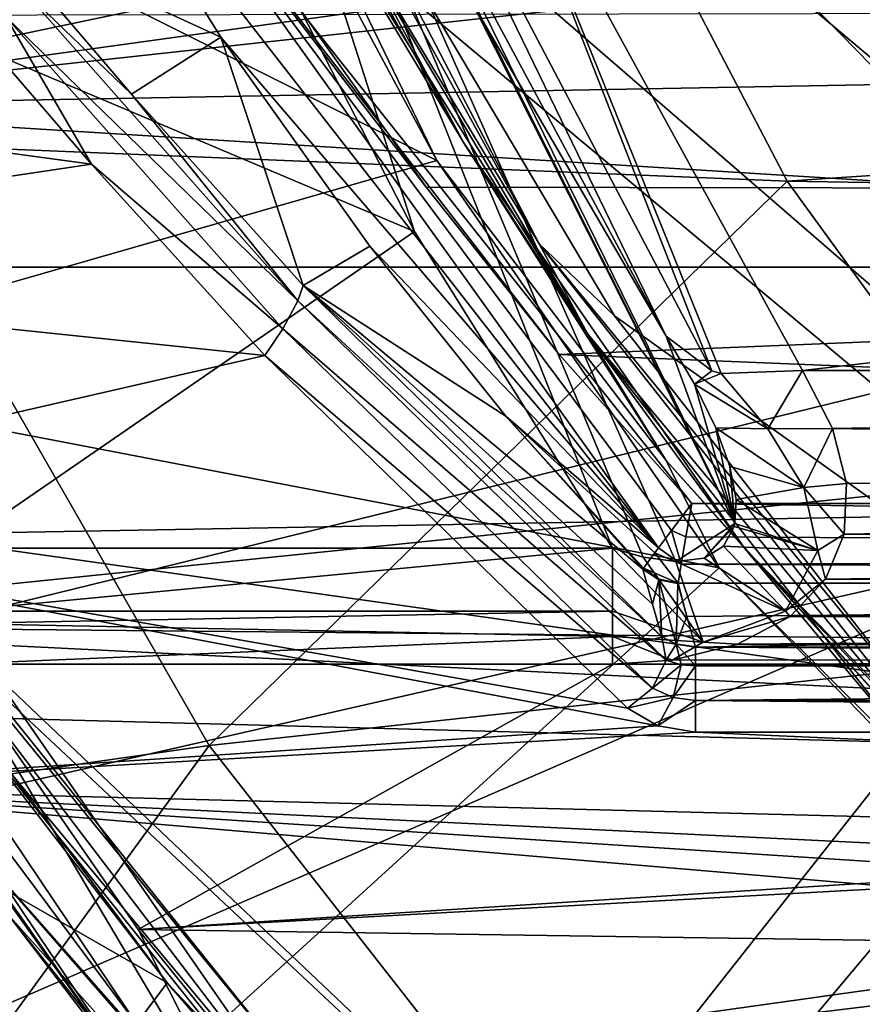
# Model space of a CAD drawing. Extents: x -252 to 252, y -10 to 1339.
# Tile 12 of 256: x -7.54 to -4.94, y 67.68 to 70.73. Entities that reach past the tile are written whole.
import ezdxf

# ---------------------------------------------------------------- set-up
doc = ezdxf.new("R2010")
doc.units = 0
doc.header["$LTSCALE"] = 52.148148
for name, color, linetype in [('109', 7, 'CONTINUOUS'), ('196', 7, 'CONTINUOUS'), ('198', 7, 'CONTINUOUS'), ('199', 7, 'CONTINUOUS'), ('201', 7, 'CONTINUOUS'), ('202', 7, 'CONTINUOUS'), ('217', 7, 'CONTINUOUS'), ('219', 7, 'CONTINUOUS'), ('222', 7, 'CONTINUOUS'), ('2792', 7, 'CONTINUOUS'), ('2810', 7, 'CONTINUOUS'), ('350', 7, 'CONTINUOUS'), ('351', 7, 'CONTINUOUS'), ('353', 7, 'CONTINUOUS'), ('354', 7, 'CONTINUOUS'), ('3671', 7, 'CONTINUOUS'), ('3673', 7, 'CONTINUOUS'), ('3675', 7, 'CONTINUOUS'), ('368', 7, 'CONTINUOUS'), ('370', 7, 'CONTINUOUS'), ('372', 7, 'CONTINUOUS'), ('3768', 7, 'CONTINUOUS'), ('3772', 7, 'CONTINUOUS'), ('3774', 7, 'CONTINUOUS'), ('3775', 7, 'CONTINUOUS'), ('3777', 7, 'CONTINUOUS'), ('3800', 7, 'CONTINUOUS'), ('3816', 7, 'CONTINUOUS'), ('3821', 7, 'CONTINUOUS'), ('3824', 7, 'CONTINUOUS'), ('3825', 7, 'CONTINUOUS'), ('383', 7, 'CONTINUOUS'), ('3841', 7, 'CONTINUOUS'), ('3842', 7, 'CONTINUOUS'), ('3844', 7, 'CONTINUOUS'), ('3845', 7, 'CONTINUOUS'), ('393', 7, 'CONTINUOUS'), ('394', 7, 'CONTINUOUS'), ('395', 7, 'CONTINUOUS'), ('411', 7, 'CONTINUOUS'), ('511', 7, 'CONTINUOUS'), ('548', 7, 'CONTINUOUS'), ('560', 7, 'CONTINUOUS')]:
    doc.layers.add(name, color=color, linetype=linetype)

msp = doc.modelspace()

# ---------------------------------------------------------------- linework, layer by layer
at = {"layer": '109', "color": 7, "linetype": 'CONTINUOUS'}
for points in [[(-60, 69.9616, 3.3992), (90.15, 69.9616, 3.3992), (90.15, 69.9616, -3.3992), (-60, 69.9616, 3.3992)], [(-60, 69.9616, 3.3992), (-60, 65.9656, 8.8992), (90.15, 69.9616, 3.3992), (-60, 69.9616, 3.3992)], [(-60, 69.9616, -3.3992), (90.15, 69.9616, -3.3992), (90.15, 65.9656, -8.8992), (-60, 69.9616, -3.3992)], [(-60, 69.9616, -3.3992), (-60, 69.9616, 3.3992), (90.15, 69.9616, -3.3992), (-60, 69.9616, -3.3992)], [(-60, 65.9656, -8.8992), (-60, 69.9616, -3.3992), (90.15, 65.9656, -8.8992), (-60, 65.9656, -8.8992)], [(-60, 65.9656, 8.8992), (90.15, 65.9656, 8.8992), (90.15, 69.9616, 3.3992), (-60, 65.9656, 8.8992)]]:
    msp.add_3dface(points, dxfattribs=at)
at = {"layer": '196', "color": 7, "linetype": 'CONTINUOUS'}
for points in [[(-8.0637, 69.0588, 13.5), (-7.0855, 67.749, 13.5), (-8.7152, 68.683, 13.5), (-8.0637, 69.0588, 13.5)], [(-8.7152, 68.683, 13.5), (-7.0855, 67.749, 13.5), (-7.5479, 67.1332, 13.5), (-8.7152, 68.683, 13.5)], [(-7.0855, 67.749, 13.5), (-6.0513, 66.6468, 13.5), (-7.5479, 67.1332, 13.5), (-7.0855, 67.749, 13.5)]]:
    msp.add_3dface(points, dxfattribs=at)
at = {"layer": '198', "color": 7, "linetype": 'CONTINUOUS'}
msp.add_3dface([(-8.5873, 68.0566, 13.75), (-7.4447, 66.639, 13.75), (-7.7417, 66.9751, 14.4274), (-8.5873, 68.0566, 13.75)], dxfattribs=at)
at = {"layer": '199', "color": 7, "linetype": 'CONTINUOUS'}
for points in [[(-4.3079, 69.1021, 16.0732), (-4.3079, 74.0124, 17.0653), (-8.4789, 72.5838, 15.7029), (-4.3079, 69.1021, 16.0732)], [(-8.4782, 68.1519, 14.6717), (-4.3079, 69.1021, 16.0732), (-8.4789, 72.5838, 15.7029), (-8.4782, 68.1519, 14.6717)], [(-7.9905, 67.506, 14.6622), (-4.3079, 69.1021, 16.0732), (-8.4782, 68.1519, 14.6717), (-7.9905, 67.506, 14.6622)], [(-6.6927, 66.0813, 14.6369), (-4.3079, 69.1021, 16.0732), (-7.9905, 67.506, 14.6622), (-6.6927, 66.0813, 14.6369)], [(-5.4958, 65.0733, 14.6149), (-4.3079, 69.1021, 16.0732), (-6.6927, 66.0813, 14.6369), (-5.4958, 65.0733, 14.6149)], [(-4.3083, 64.311, 14.5958), (-4.3079, 69.1021, 16.0732), (-5.4958, 65.0733, 14.6149), (-4.3083, 64.311, 14.5958)]]:
    msp.add_3dface(points, dxfattribs=at)
at = {"layer": '201', "color": 7, "linetype": 'CONTINUOUS'}
for points in [[(-7.0855, 67.749, 13.5), (-8.0637, 69.0588, 13.5), (-7.7907, 68.662, 13.8349), (-7.0855, 67.749, 13.5)], [(-6.7651, 67.3789, 13.8014), (-7.0855, 67.749, 13.5), (-7.7907, 68.662, 13.8349), (-6.7651, 67.3789, 13.8014)], [(-6.0513, 66.6468, 13.5), (-7.0855, 67.749, 13.5), (-6.7651, 67.3789, 13.8014), (-6.0513, 66.6468, 13.5)]]:
    msp.add_3dface(points, dxfattribs=at)
at = {"layer": '202', "color": 7, "linetype": 'CONTINUOUS'}
for points in [[(-3.9518, 74.4451, 16.1652), (-3.9518, 69.8058, 15.2658), (-7.7886, 73.0284, 14.953), (-3.9518, 74.4451, 16.1652)], [(-7.7886, 73.0284, 14.953), (-3.9518, 69.8058, 15.2658), (-7.7898, 68.8656, 14.0205), (-7.7886, 73.0284, 14.953)], [(-3.9518, 69.8058, 15.2658), (-3.9486, 65.223, 13.9093), (-7.7898, 68.8656, 14.0205), (-3.9518, 69.8058, 15.2658)], [(-7.7898, 68.8656, 14.0205), (-3.9486, 65.223, 13.9093), (-7.6926, 68.7284, 14.0175), (-7.7898, 68.8656, 14.0205)], [(-7.6926, 68.7284, 14.0175), (-3.9486, 65.223, 13.9093), (-6.6727, 67.4568, 13.9849), (-7.6926, 68.7284, 14.0175)]]:
    msp.add_3dface(points, dxfattribs=at)
at = {"layer": '217', "color": 7, "linetype": 'CONTINUOUS'}
for points in [[(-8.8741, 68.603, 13.5732), (-7.5479, 67.1332, 13.5), (-7.1909, 66.4737, 13.5732), (-8.8741, 68.603, 13.5732)], [(-8.5873, 68.0566, 13.75), (-8.8741, 68.603, 13.5732), (-7.1909, 66.4737, 13.5732), (-8.5873, 68.0566, 13.75)], [(-7.4447, 66.639, 13.75), (-8.5873, 68.0566, 13.75), (-7.1909, 66.4737, 13.5732), (-7.4447, 66.639, 13.75)]]:
    msp.add_3dface(points, dxfattribs=at)
at = {"layer": '219', "color": 7, "linetype": 'CONTINUOUS'}
for points in [[(-7.9905, 67.506, 14.6622), (-8.5771, 68.1018, 14.5723), (-6.909, 66.1356, 14.5428), (-7.9905, 67.506, 14.6622)], [(-8.5771, 68.1018, 14.5723), (-7.7417, 66.9751, 14.4274), (-6.909, 66.1356, 14.5428), (-8.5771, 68.1018, 14.5723)]]:
    msp.add_3dface(points, dxfattribs=at)
at = {"layer": '222', "color": 7, "linetype": 'CONTINUOUS'}
for points in [[(-6.6828, 67.3337, 13.906), (-7.7907, 68.662, 13.8349), (-8.2271, 69.3602, 13.9526), (-6.6828, 67.3337, 13.906)], [(-7.6926, 68.7284, 14.0175), (-6.6727, 67.4568, 13.9849), (-8.2271, 69.3602, 13.9526), (-7.6926, 68.7284, 14.0175)], [(-6.6727, 67.4568, 13.9849), (-6.6828, 67.3337, 13.906), (-8.2271, 69.3602, 13.9526), (-6.6727, 67.4568, 13.9849)], [(-6.7651, 67.3789, 13.8014), (-7.7907, 68.662, 13.8349), (-6.6828, 67.3337, 13.906), (-6.7651, 67.3789, 13.8014)]]:
    msp.add_3dface(points, dxfattribs=at)
at = {"layer": '2792', "color": 7, "linetype": 'CONTINUOUS'}
for points in [[(-9.212, 71.9029, -64.5), (-8.6059, 70.4587, -64.5), (-1.8013, 71.8833, -64.5), (-9.212, 71.9029, -64.5)], [(-1.8013, 71.8833, -64.5), (-8.6059, 70.4587, -64.5), (-0.9322, 71.5229, -64.5), (-1.8013, 71.8833, -64.5)], [(-0.9322, 71.5229, -64.5), (-8.6059, 70.4587, -64.5), (-0.0001, 71.4, -64.5), (-0.9322, 71.5229, -64.5)], [(-8.6059, 70.4587, -64.5), (8.7501, 70.7752, -64.5), (-0.0001, 71.4, -64.5), (-8.6059, 70.4587, -64.5)], [(8.0822, 69.4226, -64.5), (8.7501, 70.7752, -64.5), (-8.6059, 70.4587, -64.5), (8.0822, 69.4226, -64.5)], [(-7.9216, 69.135, -64.5), (8.0822, 69.4226, -64.5), (-8.6059, 70.4587, -64.5), (-7.9216, 69.135, -64.5)], [(6.5416, 67.1019, -64.5), (8.0822, 69.4226, -64.5), (-7.9216, 69.135, -64.5), (6.5416, 67.1019, -64.5)], [(-6.3432, 66.8623, -64.5), (6.5416, 67.1019, -64.5), (-7.9216, 69.135, -64.5), (-6.3432, 66.8623, -64.5)]]:
    msp.add_3dface(points, dxfattribs=at)
at = {"layer": '2810', "color": 7, "linetype": 'CONTINUOUS'}
msp.add_3dface([(-6.3432, 66.8623, -64.5), (-7.9216, 69.135, -64.5), (-7.5909, 67.6709, -64.366), (-6.3432, 66.8623, -64.5)], dxfattribs=at)
at = {"layer": '350', "color": 7, "linetype": 'CONTINUOUS'}
for points in [[(-9.6618, 72.0034, -58), (-6.252, 70.2923, -58), (-8.5346, 69.6376, -58), (-9.6618, 72.0034, -58)], [(-7.1028, 71.8779, -58), (-6.252, 70.2923, -58), (-9.6618, 72.0034, -58), (-7.1028, 71.8779, -58)], [(-6.252, 70.2923, -58), (-5.3789, 69.0319, -58), (-8.5346, 69.6376, -58), (-6.252, 70.2923, -58)], [(-8.5346, 69.6376, -58), (-5.3789, 69.0319, -58), (-7.0839, 67.4794, -58), (-8.5346, 69.6376, -58)], [(-5.3789, 69.0319, -58), (-3.7565, 67.3639, -58), (-7.0839, 67.4794, -58), (-5.3789, 69.0319, -58)]]:
    msp.add_3dface(points, dxfattribs=at)
at = {"layer": '351', "color": 7, "linetype": 'CONTINUOUS'}
for points in [[(-8.6218, 69.5885, -57.9), (-7.1625, 67.4175, -57.9), (-8.166, 68.826, -7), (-8.6218, 69.5885, -57.9)], [(-8.166, 68.826, -7), (-7.1625, 67.4175, -57.9), (-7.5795, 67.9628, -7.8256), (-8.166, 68.826, -7)], [(-7.5795, 67.9628, -7.8256), (-7.1625, 67.4175, -57.9), (-6.8166, 67.0031, -8.6645), (-7.5795, 67.9628, -7.8256)]]:
    msp.add_3dface(points, dxfattribs=at)
at = {"layer": '353', "color": 7, "linetype": 'CONTINUOUS'}
for points in [[(-0.55, 66.1313, -11), (-7.4329, 73.1677, -11), (-0.55, 74.6721, -11), (-0.55, 66.1313, -11)], [(-6.6537, 71.4164, -11), (-7.4329, 73.1677, -11), (-0.55, 66.1313, -11), (-6.6537, 71.4164, -11)], [(-5.7023, 69.8117, -11), (-6.6537, 71.4164, -11), (-0.55, 66.1313, -11), (-5.7023, 69.8117, -11)], [(-4.7361, 68.5757, -11), (-5.7023, 69.8117, -11), (-0.55, 66.1313, -11), (-4.7361, 68.5757, -11)]]:
    msp.add_3dface(points, dxfattribs=at)
at = {"layer": '354', "color": 7, "linetype": 'CONTINUOUS'}
for points in [[(-7.0122, 71.9203, -57.9), (-6.7427, 71.3707, -11.1), (-6.1668, 70.3444, -57.9), (-7.0122, 71.9203, -57.9)], [(-6.7427, 71.3707, -11.1), (-5.7848, 69.7552, -11.1), (-6.1668, 70.3444, -57.9), (-6.7427, 71.3707, -11.1)], [(-6.1668, 70.3444, -57.9), (-5.7848, 69.7552, -11.1), (-5.3002, 69.0936, -57.9), (-6.1668, 70.3444, -57.9)], [(-5.7848, 69.7552, -11.1), (-4.8106, 68.5089, -11.1), (-5.3002, 69.0936, -57.9), (-5.7848, 69.7552, -11.1)], [(-4.8106, 68.5089, -11.1), (-3.8515, 67.5719, -11.1), (-5.3002, 69.0936, -57.9), (-4.8106, 68.5089, -11.1)], [(-5.3002, 69.0936, -57.9), (-3.8515, 67.5719, -11.1), (-3.6938, 67.4418, -57.9), (-5.3002, 69.0936, -57.9)]]:
    msp.add_3dface(points, dxfattribs=at)
at = {"layer": '3671', "color": 7, "linetype": 'CONTINUOUS'}
for points in [[(-5.1685, 70.2281, -68.3), (-6.1371, 72.0825, -68.3), (5.5868, 70.9529, -68.3), (-5.1685, 70.2281, -68.3)], [(5.0624, 70.0595, -68.3), (-5.1685, 70.2281, -68.3), (5.5868, 70.9529, -68.3), (5.0624, 70.0595, -68.3)], [(-4.1233, 68.7892, -68.3), (-5.1685, 70.2281, -68.3), (5.0624, 70.0595, -68.3), (-4.1233, 68.7892, -68.3)]]:
    msp.add_3dface(points, dxfattribs=at)
at = {"layer": '3673', "color": 7, "linetype": 'CONTINUOUS'}
for points in [[(-6.9556, 68.483, -68.4), (-9.6015, 68.1037, -68.5), (-8.0269, 70.3459, -68.4), (-6.9556, 68.483, -68.4)], [(-8.4756, 66.3951, -68.5), (-9.6015, 68.1037, -68.5), (-6.9556, 68.483, -68.4), (-8.4756, 66.3951, -68.5)], [(-5.7141, 66.8955, -68.4), (-8.4756, 66.3951, -68.5), (-6.9556, 68.483, -68.4), (-5.7141, 66.8955, -68.4)]]:
    msp.add_3dface(points, dxfattribs=at)
at = {"layer": '3675', "color": 7, "linetype": 'CONTINUOUS'}
for points in [[(-6.1371, 72.0825, -68.3), (-8.0269, 70.3459, -68.4), (-8.5508, 71.5025, -68.4), (-6.1371, 72.0825, -68.3)], [(-6.1371, 72.0825, -68.3), (-5.1685, 70.2281, -68.3), (-8.0269, 70.3459, -68.4), (-6.1371, 72.0825, -68.3)], [(-5.1685, 70.2281, -68.3), (-6.9556, 68.483, -68.4), (-8.0269, 70.3459, -68.4), (-5.1685, 70.2281, -68.3)], [(-5.1685, 70.2281, -68.3), (-4.1233, 68.7892, -68.3), (-6.9556, 68.483, -68.4), (-5.1685, 70.2281, -68.3)], [(-4.1233, 68.7892, -68.3), (-5.7141, 66.8955, -68.4), (-6.9556, 68.483, -68.4), (-4.1233, 68.7892, -68.3)], [(-4.1233, 68.7892, -68.3), (-2.9638, 67.6693, -68.3), (-5.7141, 66.8955, -68.4), (-4.1233, 68.7892, -68.3)]]:
    msp.add_3dface(points, dxfattribs=at)
at = {"layer": '368', "color": 7, "linetype": 'CONTINUOUS'}
for points in [[(-6.0979, 71.4273, -3.4143), (-5.1213, 69.6425, -5.6696), (5.8437, 70.9017, -4.1302), (-6.0979, 71.4273, -3.4143)], [(5.8437, 70.9017, -4.1302), (-5.1213, 69.6425, -5.6696), (5.1214, 69.6425, -5.6696), (5.8437, 70.9017, -4.1302)], [(-5.1213, 69.6425, -5.6696), (-5.0281, 69.463, -5.8716), (5.1214, 69.6425, -5.6696), (-5.1213, 69.6425, -5.6696)], [(5.1214, 69.6425, -5.6696), (-5.0281, 69.463, -5.8716), (5.0334, 69.4756, -5.8576), (5.1214, 69.6425, -5.6696)], [(5.0334, 69.4756, -5.8576), (-5.0281, 69.463, -5.8716), (4.9857, 69.2967, -6.0551), (5.0334, 69.4756, -5.8576)], [(-5.0281, 69.463, -5.8716), (-4.9851, 69.2933, -6.0589), (4.9857, 69.2967, -6.0551), (-5.0281, 69.463, -5.8716)], [(-4.9851, 69.2933, -6.0589), (-4.9918, 69.136, -6.2294), (4.9857, 69.2967, -6.0551), (-4.9851, 69.2933, -6.0589)], [(4.9857, 69.2967, -6.0551), (-4.9918, 69.136, -6.2294), (4.9932, 69.1304, -6.2355), (4.9857, 69.2967, -6.0551)], [(-4.9918, 69.136, -6.2294), (-5.0498, 68.997, -6.3778), (4.9932, 69.1304, -6.2355), (-4.9918, 69.136, -6.2294)], [(4.9932, 69.1304, -6.2355), (-5.0498, 68.997, -6.3778), (5.0558, 68.9881, -6.3872), (4.9932, 69.1304, -6.2355)], [(-5.0498, 68.997, -6.3778), (-5.159, 68.8822, -6.4986), (5.0558, 68.9881, -6.3872), (-5.0498, 68.997, -6.3778)], [(5.0558, 68.9881, -6.3872), (-5.159, 68.8822, -6.4986), (5.1654, 68.8774, -6.5037), (5.0558, 68.9881, -6.3872)], [(-5.159, 68.8822, -6.4986), (-5.3224, 68.7959, -6.5886), (5.1654, 68.8774, -6.5037), (-5.159, 68.8822, -6.4986)], [(5.1654, 68.8774, -6.5037), (-5.3224, 68.7959, -6.5886), (5.3141, 68.7986, -6.5858), (5.1654, 68.8774, -6.5037)], [(-5.3224, 68.7959, -6.5886), (-5.5238, 68.7471, -6.639), (5.4961, 68.7509, -6.6351), (-5.3224, 68.7959, -6.5886)], [(5.3141, 68.7986, -6.5858), (-5.3224, 68.7959, -6.5886), (5.4961, 68.7509, -6.6351), (5.3141, 68.7986, -6.5858)], [(5.4961, 68.7509, -6.6351), (-5.7084, 68.7347, -6.6518), (5.7084, 68.7347, -6.6518), (5.4961, 68.7509, -6.6351)], [(-5.5238, 68.7471, -6.639), (-5.7084, 68.7347, -6.6518), (5.4961, 68.7509, -6.6351), (-5.5238, 68.7471, -6.639)], [(-7.7436, 68.7347, -6.6518), (-7.1758, 67.9139, -7.4629), (-5.7084, 68.7347, -6.6518), (-7.7436, 68.7347, -6.6518)], [(7.7436, 68.7347, -6.6518), (-7.1758, 67.9139, -7.4629), (7.0187, 67.7062, -7.6576), (7.7436, 68.7347, -6.6518)], [(5.7084, 68.7347, -6.6518), (-7.1758, 67.9139, -7.4629), (7.7436, 68.7347, -6.6518), (5.7084, 68.7347, -6.6518)], [(-5.7084, 68.7347, -6.6518), (-7.1758, 67.9139, -7.4629), (5.7084, 68.7347, -6.6518), (-5.7084, 68.7347, -6.6518)], [(-7.1758, 67.9139, -7.4629), (-6.4409, 67.0056, -8.2858), (7.0187, 67.7062, -7.6576), (-7.1758, 67.9139, -7.4629)], [(7.0187, 67.7062, -7.6576), (-6.4409, 67.0056, -8.2858), (6.1461, 66.6832, -8.5608), (7.0187, 67.7062, -7.6576)]]:
    msp.add_3dface(points, dxfattribs=at)
at = {"layer": '370', "color": 7, "linetype": 'CONTINUOUS'}
for points in [[(-6.9629, 71.3218, -6.5), (-8.857, 71.1451, -6.5), (-6.3214, 70.0718, -6.5), (-6.9629, 71.3218, -6.5)], [(-8.857, 71.1451, -6.5), (-7.7436, 69.0935, -6.5), (-6.3214, 70.0718, -6.5), (-8.857, 71.1451, -6.5)], [(-6.3214, 70.0718, -6.5), (-7.7436, 69.0935, -6.5), (-5.7084, 69.0935, -6.5), (-6.3214, 70.0718, -6.5)]]:
    msp.add_3dface(points, dxfattribs=at)
at = {"layer": '372', "color": 7, "linetype": 'CONTINUOUS'}
for points in [[(-6.1083, 70.7213, -6), (-6.5534, 71.6288, -3.7037), (-6.6993, 71.96, -6), (-6.1083, 70.7213, -6)], [(-5.5429, 69.7491, -6), (-6.5534, 71.6288, -3.7037), (-6.1083, 70.7213, -6), (-5.5429, 69.7491, -6)]]:
    msp.add_3dface(points, dxfattribs=at)
at = {"layer": '3768', "color": 7, "linetype": 'CONTINUOUS'}
for points in [[(-9.8886, 70.7371, 13.5), (-8.8269, 68.8539, 13.5), (9.905, 70.7707, 13.5), (-9.8886, 70.7371, 13.5)], [(9.905, 70.7707, 13.5), (-8.8269, 68.8539, 13.5), (8.7171, 68.6858, 13.5), (9.905, 70.7707, 13.5)], [(8.7171, 68.6858, 13.5), (-8.8269, 68.8539, 13.5), (0, 68.4164, 13.5), (8.7171, 68.6858, 13.5)], [(-8.8269, 68.8539, 13.5), (-7.7179, 67.3352, 13.5), (0, 68.4164, 13.5), (-8.8269, 68.8539, 13.5)], [(0, 68.4164, 13.5), (-7.7179, 67.3352, 13.5), (-0.9562, 68.1607, 13.5), (0, 68.4164, 13.5)], [(-0.9562, 68.1607, 13.5), (-7.7179, 67.3352, 13.5), (-1.6593, 67.4587, 13.5), (-0.9562, 68.1607, 13.5)]]:
    msp.add_3dface(points, dxfattribs=at)
at = {"layer": '3772', "color": 7, "linetype": 'CONTINUOUS'}
for points in [[(-7.7516, 70.7818, 2.9213), (-7.32, 70.2809, 3.9726), (-9.7702, 70.6127, 3.3003), (-7.7516, 70.7818, 2.9213)], [(-9.7702, 70.6127, 3.3003), (-7.32, 70.2809, 3.9726), (-9.4364, 69.9655, 4.543), (-9.7702, 70.6127, 3.3003)], [(-7.32, 70.2809, 3.9726), (-6.7839, 69.6886, 5), (-9.4364, 69.9655, 4.543), (-7.32, 70.2809, 3.9726)], [(-9.4364, 69.9655, 4.543), (-6.7839, 69.6886, 5), (-8.9874, 69.1839, 5.7494), (-9.4364, 69.9655, 4.543)], [(-6.7839, 69.6886, 5), (-5.6622, 68.5983, 6.5121), (-8.9874, 69.1839, 5.7494), (-6.7839, 69.6886, 5)], [(-8.9874, 69.1839, 5.7494), (-5.5688, 68.5442, 6.5777), (-8.4472, 68.3535, 6.8029), (-8.9874, 69.1839, 5.7494)], [(-5.6622, 68.5983, 6.5121), (-5.5688, 68.5442, 6.5777), (-8.9874, 69.1839, 5.7494), (-5.6622, 68.5983, 6.5121)], [(-5.5688, 68.5442, 6.5777), (-5.4522, 68.5243, 6.6016), (-8.4472, 68.3535, 6.8029), (-5.5688, 68.5442, 6.5777)], [(-5.4522, 68.5243, 6.6016), (8.1406, 67.9283, 7.2749), (-8.4472, 68.3535, 6.8029), (-5.4522, 68.5243, 6.6016)], [(5.4522, 68.5243, 6.6016), (8.1406, 67.9283, 7.2749), (-5.4522, 68.5243, 6.6016), (5.4522, 68.5243, 6.6016)], [(-8.4472, 68.3535, 6.8029), (8.1406, 67.9283, 7.2749), (0, 67.9426, 7.2596), (-8.4472, 68.3535, 6.8029)], [(-0.8504, 67.7063, 7.506), (-8.4472, 68.3535, 6.8029), (-0.5638, 67.8433, 7.3645), (-0.8504, 67.7063, 7.506)], [(-0.5638, 67.8433, 7.3645), (-8.4472, 68.3535, 6.8029), (0, 67.9426, 7.2596), (-0.5638, 67.8433, 7.3645)], [(-7.8531, 67.5539, 7.659), (-8.4472, 68.3535, 6.8029), (-0.8504, 67.7063, 7.506), (-7.8531, 67.5539, 7.659)], [(-1.1197, 67.5027, 7.7095), (-7.8531, 67.5539, 7.659), (-0.8504, 67.7063, 7.506), (-1.1197, 67.5027, 7.7095)]]:
    msp.add_3dface(points, dxfattribs=at)
at = {"layer": '3774', "color": 7, "linetype": 'CONTINUOUS'}
for points in [[(6.2701, 70.1889, 8), (-6.736, 70.8469, 8), (7.1761, 71.5552, 8), (6.2701, 70.1889, 8)], [(-6.2851, 70.2089, 8), (-6.736, 70.8469, 8), (6.2701, 70.1889, 8), (-6.2851, 70.2089, 8)], [(-5.8732, 69.6916, 8), (-6.2851, 70.2089, 8), (6.2701, 70.1889, 8), (-5.8732, 69.6916, 8)], [(5.4634, 69.2313, 8), (-5.8732, 69.6916, 8), (6.2701, 70.1889, 8), (5.4634, 69.2313, 8)], [(-5.4635, 69.2313, 8), (-5.8732, 69.6916, 8), (5.4634, 69.2313, 8), (-5.4635, 69.2313, 8)]]:
    msp.add_3dface(points, dxfattribs=at)
at = {"layer": '3775', "color": 7, "linetype": 'CONTINUOUS'}
for points in [[(-5.5061, 68.9836, 7.7847), (-5.5059, 68.9851, 7.7934), (-5.4788, 68.8823, 7.2106), (-5.5061, 68.9836, 7.7847)], [(-5.4788, 68.8823, 7.2106), (-5.5059, 68.9851, 7.7934), (5.5059, 68.9851, 7.7934), (-5.4788, 68.8823, 7.2106)], [(-5.4522, 68.7873, 6.6716), (-5.4788, 68.8823, 7.2106), (5.5059, 68.9851, 7.7934), (-5.4522, 68.7873, 6.6716)], [(5.4522, 68.7873, 6.6716), (-5.4522, 68.7873, 6.6716), (5.5059, 68.9851, 7.7934), (5.4522, 68.7873, 6.6716)]]:
    msp.add_3dface(points, dxfattribs=at)
at = {"layer": '3777', "color": 7, "linetype": 'CONTINUOUS'}
for points in [[(-6.9196, 70.6732, 7.7718), (-7.6236, 70.9972, 2.9675), (-7.408, 71.4588, 7.7718), (-6.9196, 70.6732, 7.7718)], [(-7.1957, 70.4967, 4.0292), (-7.6236, 70.9972, 2.9675), (-6.9196, 70.6732, 7.7718), (-7.1957, 70.4967, 4.0292)], [(-6.6647, 69.9055, 5.0669), (-7.1957, 70.4967, 4.0292), (-6.9196, 70.6732, 7.7718), (-6.6647, 69.9055, 5.0669)], [(-6.4595, 70.0265, 7.7718), (-6.6647, 69.9055, 5.0669), (-6.9196, 70.6732, 7.7718), (-6.4595, 70.0265, 7.7718)], [(-6.0383, 69.5012, 7.7718), (-6.6647, 69.9055, 5.0669), (-6.4595, 70.0265, 7.7718), (-6.0383, 69.5012, 7.7718)], [(-5.5556, 68.8189, 6.5941), (-6.6647, 69.9055, 5.0669), (-5.5846, 68.9202, 7.1634), (-5.5556, 68.8189, 6.5941)], [(-5.5846, 68.9202, 7.1634), (-6.6647, 69.9055, 5.0669), (-5.6145, 69.0285, 7.7718), (-5.5846, 68.9202, 7.1634)], [(-5.6145, 69.0285, 7.7718), (-6.6647, 69.9055, 5.0669), (-6.0383, 69.5012, 7.7718), (-5.6145, 69.0285, 7.7718)]]:
    msp.add_3dface(points, dxfattribs=at)
at = {"layer": '3800', "color": 7, "linetype": 'CONTINUOUS'}
for points in [[(-7.9106, 67.1758, 13.25), (-7.1911, 66.4739, 13.4268), (-8.8742, 68.6032, 13.4268), (-7.9106, 67.1758, 13.25)], [(-7.1911, 66.4739, 13.4268), (-7.7179, 67.3352, 13.5), (-8.8742, 68.6032, 13.4268), (-7.1911, 66.4739, 13.4268)]]:
    msp.add_3dface(points, dxfattribs=at)
at = {"layer": '3816', "color": 7, "linetype": 'CONTINUOUS'}
for points in [[(-5.4522, 68.7873, 6.6716), (5.4522, 68.7873, 6.6716), (5.4522, 68.729, 6.5772), (-5.4522, 68.7873, 6.6716)], [(-5.4522, 68.7873, 6.6716), (5.4522, 68.729, 6.5772), (-5.4522, 68.729, 6.5772), (-5.4522, 68.7873, 6.6716)], [(-5.4522, 68.729, 6.5772), (5.4522, 68.729, 6.5772), (-5.4522, 68.6218, 6.5487), (-5.4522, 68.729, 6.5772)], [(5.4522, 68.729, 6.5772), (5.4522, 68.6218, 6.5487), (-5.4522, 68.6218, 6.5487), (5.4522, 68.729, 6.5772)], [(5.4522, 68.5243, 6.6016), (-5.4522, 68.5243, 6.6016), (-5.4522, 68.6218, 6.5487), (5.4522, 68.5243, 6.6016)], [(5.4522, 68.6218, 6.5487), (5.4522, 68.5243, 6.6016), (-5.4522, 68.6218, 6.5487), (5.4522, 68.6218, 6.5487)]]:
    msp.add_3dface(points, dxfattribs=at)
at = {"layer": '3821', "color": 7, "linetype": 'CONTINUOUS'}
for points in [[(-5.5846, 68.9202, 7.1634), (-5.6145, 69.0285, 7.7718), (-5.565, 68.995, 7.78), (-5.5846, 68.9202, 7.1634)], [(-5.5556, 68.8189, 6.5941), (-5.5846, 68.9202, 7.1634), (-5.565, 68.995, 7.78), (-5.5556, 68.8189, 6.5941)], [(-5.565, 68.995, 7.78), (-5.5061, 68.9836, 7.7847), (-5.5119, 68.7966, 6.651), (-5.565, 68.995, 7.78)], [(-5.5556, 68.8189, 6.5941), (-5.565, 68.995, 7.78), (-5.5119, 68.7966, 6.651), (-5.5556, 68.8189, 6.5941)], [(-5.5061, 68.9836, 7.7847), (-5.4788, 68.8823, 7.2106), (-5.5119, 68.7966, 6.651), (-5.5061, 68.9836, 7.7847)], [(-5.4788, 68.8823, 7.2106), (-5.4522, 68.7873, 6.6716), (-5.5119, 68.7966, 6.651), (-5.4788, 68.8823, 7.2106)]]:
    msp.add_3dface(points, dxfattribs=at)
at = {"layer": '3824', "color": 7, "linetype": 'CONTINUOUS'}
for points in [[(-5.5556, 68.8189, 6.5941), (-5.5119, 68.7966, 6.651), (-5.5424, 68.7472, 6.5231), (-5.5556, 68.8189, 6.5941)], [(-5.5119, 68.7966, 6.651), (-5.4966, 68.733, 6.5643), (-5.5424, 68.7472, 6.5231), (-5.5119, 68.7966, 6.651)], [(-5.5119, 68.7966, 6.651), (-5.4522, 68.7873, 6.6716), (-5.4522, 68.729, 6.5772), (-5.5119, 68.7966, 6.651)], [(-5.5119, 68.7966, 6.651), (-5.4522, 68.729, 6.5772), (-5.4966, 68.733, 6.5643), (-5.5119, 68.7966, 6.651)], [(-5.5424, 68.7472, 6.5231), (-5.4966, 68.733, 6.5643), (-5.5845, 68.6603, 6.4908), (-5.5424, 68.7472, 6.5231)], [(-5.4966, 68.733, 6.5643), (-5.521, 68.6316, 6.534), (-5.5845, 68.6603, 6.4908), (-5.4966, 68.733, 6.5643)], [(-5.4966, 68.733, 6.5643), (-5.4522, 68.729, 6.5772), (-5.521, 68.6316, 6.534), (-5.4966, 68.733, 6.5643)], [(-5.4522, 68.729, 6.5772), (-5.4522, 68.6218, 6.5487), (-5.521, 68.6316, 6.534), (-5.4522, 68.729, 6.5772)], [(-5.521, 68.6316, 6.534), (-5.6622, 68.5983, 6.5121), (-5.5845, 68.6603, 6.4908), (-5.521, 68.6316, 6.534)], [(-5.5688, 68.5442, 6.5777), (-5.6622, 68.5983, 6.5121), (-5.521, 68.6316, 6.534), (-5.5688, 68.5442, 6.5777)], [(-5.4522, 68.6218, 6.5487), (-5.5688, 68.5442, 6.5777), (-5.521, 68.6316, 6.534), (-5.4522, 68.6218, 6.5487)], [(-5.4522, 68.5243, 6.6016), (-5.5688, 68.5442, 6.5777), (-5.4522, 68.6218, 6.5487), (-5.4522, 68.5243, 6.6016)]]:
    msp.add_3dface(points, dxfattribs=at)
at = {"layer": '3825', "color": 7, "linetype": 'CONTINUOUS'}
for points in [[(-7.6236, 70.9972, 2.9675), (-7.1957, 70.4967, 4.0292), (-7.5357, 70.8234, 3.1316), (-7.6236, 70.9972, 2.9675)], [(-7.5846, 70.7364, 3.1112), (-7.5357, 70.8234, 3.1316), (-6.6813, 69.8583, 4.9592), (-7.5846, 70.7364, 3.1112)], [(-7.5357, 70.8234, 3.1316), (-7.1957, 70.4967, 4.0292), (-6.6813, 69.8583, 4.9592), (-7.5357, 70.8234, 3.1316)], [(-7.32, 70.2809, 3.9726), (-7.7516, 70.7818, 2.9213), (-7.5846, 70.7364, 3.1112), (-7.32, 70.2809, 3.9726)], [(-6.7278, 69.7718, 4.9321), (-7.32, 70.2809, 3.9726), (-7.5846, 70.7364, 3.1112), (-6.7278, 69.7718, 4.9321)], [(-6.7278, 69.7718, 4.9321), (-7.5846, 70.7364, 3.1112), (-6.6813, 69.8583, 4.9592), (-6.7278, 69.7718, 4.9321)], [(-7.1957, 70.4967, 4.0292), (-6.6647, 69.9055, 5.0669), (-6.6813, 69.8583, 4.9592), (-7.1957, 70.4967, 4.0292)], [(-6.7839, 69.6886, 5), (-7.32, 70.2809, 3.9726), (-6.7278, 69.7718, 4.9321), (-6.7839, 69.6886, 5)], [(-6.6647, 69.9055, 5.0669), (-5.5556, 68.8189, 6.5941), (-6.6813, 69.8583, 4.9592), (-6.6647, 69.9055, 5.0669)], [(-5.5424, 68.7472, 6.5231), (-6.7278, 69.7718, 4.9321), (-6.6813, 69.8583, 4.9592), (-5.5424, 68.7472, 6.5231)], [(-5.5556, 68.8189, 6.5941), (-5.5424, 68.7472, 6.5231), (-6.6813, 69.8583, 4.9592), (-5.5556, 68.8189, 6.5941)], [(-5.5845, 68.6603, 6.4908), (-6.7839, 69.6886, 5), (-6.7278, 69.7718, 4.9321), (-5.5845, 68.6603, 6.4908)], [(-5.5424, 68.7472, 6.5231), (-5.5845, 68.6603, 6.4908), (-6.7278, 69.7718, 4.9321), (-5.5424, 68.7472, 6.5231)], [(-5.6622, 68.5983, 6.5121), (-6.7839, 69.6886, 5), (-5.5845, 68.6603, 6.4908), (-5.6622, 68.5983, 6.5121)]]:
    msp.add_3dface(points, dxfattribs=at)
at = {"layer": '383', "color": 7, "linetype": 'CONTINUOUS'}
for points in [[(-5.5126, 69.0518, -6.4809), (-7.2643, 73.0023, -6.3536), (-5.614, 69.0658, -6.4962), (-5.5126, 69.0518, -6.4809)], [(-5.3304, 69.1696, -6.3536), (-7.2643, 73.0023, -6.3536), (-5.5126, 69.0518, -6.4809), (-5.3304, 69.1696, -6.3536)], [(-5.3304, 69.1696, -6.3536), (-6.6993, 71.96, -6), (-7.2643, 73.0023, -6.3536), (-5.3304, 69.1696, -6.3536)], [(-7.2643, 73.0023, -6.3536), (-5.7084, 69.0935, -6.5), (-5.614, 69.0658, -6.4962), (-7.2643, 73.0023, -6.3536)], [(-6.9629, 71.3218, -6.5), (-6.3214, 70.0718, -6.5), (-7.2643, 73.0023, -6.3536), (-6.9629, 71.3218, -6.5)], [(-6.3214, 70.0718, -6.5), (-5.7084, 69.0935, -6.5), (-7.2643, 73.0023, -6.3536), (-6.3214, 70.0718, -6.5)], [(-6.1083, 70.7213, -6), (-6.6993, 71.96, -6), (-5.3304, 69.1696, -6.3536), (-6.1083, 70.7213, -6)], [(-5.5429, 69.7491, -6), (-6.1083, 70.7213, -6), (-5.3304, 69.1696, -6.3536), (-5.5429, 69.7491, -6)], [(-5.4549, 69.6003, -6.0828), (-5.5429, 69.7491, -6), (-5.3304, 69.1696, -6.3536), (-5.4549, 69.6003, -6.0828)], [(-5.3891, 69.4657, -6.1609), (-5.4549, 69.6003, -6.0828), (-5.3304, 69.1696, -6.3536), (-5.3891, 69.4657, -6.1609)], [(-5.3458, 69.3461, -6.234), (-5.3891, 69.4657, -6.1609), (-5.3304, 69.1696, -6.3536), (-5.3458, 69.3461, -6.234)], [(-5.3264, 69.2434, -6.301), (-5.3458, 69.3461, -6.234), (-5.3304, 69.1696, -6.3536), (-5.3264, 69.2434, -6.301)], [(-5.4252, 69.0627, -6.4517), (-5.3304, 69.1696, -6.3536), (-5.5126, 69.0518, -6.4809), (-5.4252, 69.0627, -6.4517)], [(-5.3326, 69.1605, -6.3605), (-5.3304, 69.1696, -6.3536), (-5.4252, 69.0627, -6.4517), (-5.3326, 69.1605, -6.3605)], [(-5.3651, 69.0998, -6.4109), (-5.3326, 69.1605, -6.3605), (-5.4252, 69.0627, -6.4517), (-5.3651, 69.0998, -6.4109)]]:
    msp.add_3dface(points, dxfattribs=at)
at = {"layer": '3841', "color": 7, "linetype": 'CONTINUOUS'}
for points in [[(-5.5662, 69.0942, 7.9344), (-7.5171, 71.8163, 7.9343), (-5.5264, 69.1474, 7.9776), (-5.5662, 69.0942, 7.9344)], [(-5.5662, 69.0942, 7.9344), (-7.408, 71.4588, 7.7718), (-7.5171, 71.8163, 7.9343), (-5.5662, 69.0942, 7.9344)], [(-7.5171, 71.8163, 7.9343), (-5.4635, 69.2313, 8), (-5.5264, 69.1474, 7.9776), (-7.5171, 71.8163, 7.9343)], [(-5.8732, 69.6916, 8), (-5.4635, 69.2313, 8), (-7.5171, 71.8163, 7.9343), (-5.8732, 69.6916, 8)], [(-6.2851, 70.2089, 8), (-5.8732, 69.6916, 8), (-7.5171, 71.8163, 7.9343), (-6.2851, 70.2089, 8)], [(-6.736, 70.8469, 8), (-6.2851, 70.2089, 8), (-7.5171, 71.8163, 7.9343), (-6.736, 70.8469, 8)], [(-6.9196, 70.6732, 7.7718), (-7.408, 71.4588, 7.7718), (-5.5662, 69.0942, 7.9344), (-6.9196, 70.6732, 7.7718)], [(-6.4595, 70.0265, 7.7718), (-6.9196, 70.6732, 7.7718), (-5.5662, 69.0942, 7.9344), (-6.4595, 70.0265, 7.7718)], [(-6.0383, 69.5012, 7.7718), (-6.4595, 70.0265, 7.7718), (-5.5662, 69.0942, 7.9344), (-6.0383, 69.5012, 7.7718)], [(-5.5774, 69.0791, 7.9156), (-6.0383, 69.5012, 7.7718), (-5.5662, 69.0942, 7.9344), (-5.5774, 69.0791, 7.9156)], [(-5.6132, 69.0312, 7.7934), (-6.0383, 69.5012, 7.7718), (-5.5774, 69.0791, 7.9156), (-5.6132, 69.0312, 7.7934)], [(-5.6141, 69.0297, 7.7827), (-6.0383, 69.5012, 7.7718), (-5.6132, 69.0312, 7.7934), (-5.6141, 69.0297, 7.7827)], [(-5.6145, 69.0285, 7.7718), (-6.0383, 69.5012, 7.7718), (-5.6141, 69.0297, 7.7827), (-5.6145, 69.0285, 7.7718)]]:
    msp.add_3dface(points, dxfattribs=at)
at = {"layer": '3842', "color": 7, "linetype": 'CONTINUOUS'}
for points in [[(-5.4813, 69.1279, 7.9776), (-5.4635, 69.2313, 8), (5.4907, 69.0735, 7.9439), (-5.4813, 69.1279, 7.9776)], [(-5.4635, 69.2313, 8), (5.4634, 69.2313, 8), (5.4907, 69.0735, 7.9439), (-5.4635, 69.2313, 8)], [(-5.4958, 69.044, 7.9156), (-5.4813, 69.1279, 7.9776), (5.4907, 69.0735, 7.9439), (-5.4958, 69.044, 7.9156)], [(5.5059, 68.9851, 7.7934), (-5.5059, 68.9851, 7.7934), (-5.4958, 69.044, 7.9156), (5.5059, 68.9851, 7.7934)], [(5.5059, 68.9851, 7.7934), (-5.4958, 69.044, 7.9156), (5.4907, 69.0735, 7.9439), (5.5059, 68.9851, 7.7934)]]:
    msp.add_3dface(points, dxfattribs=at)
at = {"layer": '3844', "color": 7, "linetype": 'CONTINUOUS'}
for points in [[(-5.5264, 69.1474, 7.9776), (-5.4635, 69.2313, 8), (-5.4813, 69.1279, 7.9776), (-5.5264, 69.1474, 7.9776)], [(-5.5662, 69.0942, 7.9344), (-5.5264, 69.1474, 7.9776), (-5.4958, 69.044, 7.9156), (-5.5662, 69.0942, 7.9344)], [(-5.5264, 69.1474, 7.9776), (-5.4813, 69.1279, 7.9776), (-5.4958, 69.044, 7.9156), (-5.5264, 69.1474, 7.9776)], [(-5.5059, 68.9851, 7.7934), (-5.6132, 69.0312, 7.7934), (-5.5774, 69.0791, 7.9156), (-5.5059, 68.9851, 7.7934)], [(-5.5774, 69.0791, 7.9156), (-5.5662, 69.0942, 7.9344), (-5.4958, 69.044, 7.9156), (-5.5774, 69.0791, 7.9156)], [(-5.5059, 68.9851, 7.7934), (-5.5774, 69.0791, 7.9156), (-5.4958, 69.044, 7.9156), (-5.5059, 68.9851, 7.7934)], [(-5.6132, 69.0312, 7.7934), (-5.5059, 68.9851, 7.7934), (-5.5641, 68.9975, 7.7956), (-5.6132, 69.0312, 7.7934)]]:
    msp.add_3dface(points, dxfattribs=at)
at = {"layer": '3845', "color": 7, "linetype": 'CONTINUOUS'}
for points in [[(-5.565, 68.995, 7.78), (-5.6145, 69.0285, 7.7718), (-5.6141, 69.0297, 7.7827), (-5.565, 68.995, 7.78)], [(-5.565, 68.995, 7.78), (-5.6141, 69.0297, 7.7827), (-5.6132, 69.0312, 7.7934), (-5.565, 68.995, 7.78)], [(-5.565, 68.995, 7.78), (-5.6132, 69.0312, 7.7934), (-5.5641, 68.9975, 7.7956), (-5.565, 68.995, 7.78)], [(-5.5059, 68.9851, 7.7934), (-5.565, 68.995, 7.78), (-5.5641, 68.9975, 7.7956), (-5.5059, 68.9851, 7.7934)], [(-5.5059, 68.9851, 7.7934), (-5.5061, 68.9836, 7.7847), (-5.565, 68.995, 7.78), (-5.5059, 68.9851, 7.7934)]]:
    msp.add_3dface(points, dxfattribs=at)
at = {"layer": '393', "color": 7, "linetype": 'CONTINUOUS'}
for points in [[(-5.7084, 69.0935, -6.5), (-7.7436, 68.8987, -6.5395), (-5.7084, 68.8987, -6.5395), (-5.7084, 69.0935, -6.5)], [(-5.7084, 69.0935, -6.5), (-7.7436, 69.0935, -6.5), (-7.7436, 68.8987, -6.5395), (-5.7084, 69.0935, -6.5)], [(-7.7436, 68.8987, -6.5395), (-7.7436, 68.8604, -6.5577), (-5.7084, 68.8987, -6.5395), (-7.7436, 68.8987, -6.5395)], [(-5.7084, 68.8987, -6.5395), (-7.7436, 68.8604, -6.5577), (-5.7084, 68.8205, -6.5811), (-5.7084, 68.8987, -6.5395)], [(-7.7436, 68.8604, -6.5577), (-7.7436, 68.7347, -6.6518), (-5.7084, 68.8205, -6.5811), (-7.7436, 68.8604, -6.5577)], [(-7.7436, 68.7347, -6.6518), (-5.7084, 68.7347, -6.6518), (-5.7084, 68.8205, -6.5811), (-7.7436, 68.7347, -6.6518)]]:
    msp.add_3dface(points, dxfattribs=at)
at = {"layer": '394', "color": 7, "linetype": 'CONTINUOUS'}
for points in [[(-5.5429, 69.7491, -6), (-5.4549, 69.6003, -6.0828), (-5.4009, 69.6417, -5.8258), (-5.5429, 69.7491, -6)], [(-5.4549, 69.6003, -6.0828), (-5.373, 69.6334, -5.8028), (-5.4009, 69.6417, -5.8258), (-5.4549, 69.6003, -6.0828)], [(-5.4549, 69.6003, -6.0828), (-5.2278, 69.4625, -5.9385), (-5.373, 69.6334, -5.8028), (-5.4549, 69.6003, -6.0828)], [(-5.2278, 69.4625, -5.9385), (-5.1213, 69.6425, -5.6696), (-5.373, 69.6334, -5.8028), (-5.2278, 69.4625, -5.9385)], [(-5.0281, 69.463, -5.8716), (-5.1213, 69.6425, -5.6696), (-5.2278, 69.4625, -5.9385), (-5.0281, 69.463, -5.8716)], [(-5.4549, 69.6003, -6.0828), (-5.3891, 69.4657, -6.1609), (-5.2278, 69.4625, -5.9385), (-5.4549, 69.6003, -6.0828)], [(-5.3891, 69.4657, -6.1609), (-5.3458, 69.3461, -6.234), (-5.1164, 69.2807, -6.0995), (-5.3891, 69.4657, -6.1609)], [(-5.3891, 69.4657, -6.1609), (-5.1164, 69.2807, -6.0995), (-5.2278, 69.4625, -5.9385), (-5.3891, 69.4657, -6.1609)], [(-5.1164, 69.2807, -6.0995), (-5.0281, 69.463, -5.8716), (-5.2278, 69.4625, -5.9385), (-5.1164, 69.2807, -6.0995)], [(-4.9851, 69.2933, -6.0589), (-5.0281, 69.463, -5.8716), (-5.1164, 69.2807, -6.0995), (-4.9851, 69.2933, -6.0589)], [(-5.3458, 69.3461, -6.234), (-5.3264, 69.2434, -6.301), (-5.1164, 69.2807, -6.0995), (-5.3458, 69.3461, -6.234)], [(-4.9918, 69.136, -6.2294), (-4.9851, 69.2933, -6.0589), (-5.1164, 69.2807, -6.0995), (-4.9918, 69.136, -6.2294)], [(-5.3264, 69.2434, -6.301), (-5.0739, 69.0858, -6.2894), (-5.1164, 69.2807, -6.0995), (-5.3264, 69.2434, -6.301)], [(-5.0739, 69.0858, -6.2894), (-4.9918, 69.136, -6.2294), (-5.1164, 69.2807, -6.0995), (-5.0739, 69.0858, -6.2894)], [(-5.3264, 69.2434, -6.301), (-5.3304, 69.1696, -6.3536), (-5.0739, 69.0858, -6.2894), (-5.3264, 69.2434, -6.301)], [(-5.3304, 69.1696, -6.3536), (-5.3326, 69.1605, -6.3605), (-5.0739, 69.0858, -6.2894), (-5.3304, 69.1696, -6.3536)], [(-5.3326, 69.1605, -6.3605), (-5.3651, 69.0998, -6.4109), (-5.0739, 69.0858, -6.2894), (-5.3326, 69.1605, -6.3605)], [(-5.0498, 68.997, -6.3778), (-4.9918, 69.136, -6.2294), (-5.0739, 69.0858, -6.2894), (-5.0498, 68.997, -6.3778)], [(-5.7084, 69.0935, -6.5), (-5.7084, 68.8987, -6.5395), (-5.4282, 68.8023, -6.5855), (-5.7084, 69.0935, -6.5)], [(-5.614, 69.0658, -6.4962), (-5.7084, 69.0935, -6.5), (-5.4282, 68.8023, -6.5855), (-5.614, 69.0658, -6.4962)], [(-5.3651, 69.0998, -6.4109), (-5.4252, 69.0627, -6.4517), (-5.1739, 68.8986, -6.4825), (-5.3651, 69.0998, -6.4109)], [(-5.3651, 69.0998, -6.4109), (-5.1739, 68.8986, -6.4825), (-5.0739, 69.0858, -6.2894), (-5.3651, 69.0998, -6.4109)], [(-5.1739, 68.8986, -6.4825), (-5.0498, 68.997, -6.3778), (-5.0739, 69.0858, -6.2894), (-5.1739, 68.8986, -6.4825)], [(-5.5126, 69.0518, -6.4809), (-5.614, 69.0658, -6.4962), (-5.4282, 68.8023, -6.5855), (-5.5126, 69.0518, -6.4809)], [(-5.4252, 69.0627, -6.4517), (-5.5126, 69.0518, -6.4809), (-5.1739, 68.8986, -6.4825), (-5.4252, 69.0627, -6.4517)], [(-5.5126, 69.0518, -6.4809), (-5.4282, 68.8023, -6.5855), (-5.1739, 68.8986, -6.4825), (-5.5126, 69.0518, -6.4809)], [(-5.159, 68.8822, -6.4986), (-5.0498, 68.997, -6.3778), (-5.1739, 68.8986, -6.4825), (-5.159, 68.8822, -6.4986)], [(-5.7084, 68.8987, -6.5395), (-5.7084, 68.8205, -6.5811), (-5.4282, 68.8023, -6.5855), (-5.7084, 68.8987, -6.5395)], [(-5.4282, 68.8023, -6.5855), (-5.159, 68.8822, -6.4986), (-5.1739, 68.8986, -6.4825), (-5.4282, 68.8023, -6.5855)], [(-5.3224, 68.7959, -6.5886), (-5.159, 68.8822, -6.4986), (-5.4282, 68.8023, -6.5855), (-5.3224, 68.7959, -6.5886)], [(-5.7084, 68.7347, -6.6518), (-5.5238, 68.7471, -6.639), (-5.7084, 68.8205, -6.5811), (-5.7084, 68.7347, -6.6518)], [(-5.7084, 68.8205, -6.5811), (-5.5238, 68.7471, -6.639), (-5.4282, 68.8023, -6.5855), (-5.7084, 68.8205, -6.5811)], [(-5.5238, 68.7471, -6.639), (-5.3224, 68.7959, -6.5886), (-5.4282, 68.8023, -6.5855), (-5.5238, 68.7471, -6.639)]]:
    msp.add_3dface(points, dxfattribs=at)
at = {"layer": '395', "color": 7, "linetype": 'CONTINUOUS'}
for points in [[(-6.5534, 71.6288, -3.7037), (-5.5429, 69.7491, -6), (-6.5511, 71.8265, -3.0196), (-6.5534, 71.6288, -3.7037)], [(-5.5429, 69.7491, -6), (-5.4009, 69.6417, -5.8258), (-6.5511, 71.8265, -3.0196), (-5.5429, 69.7491, -6)], [(-5.4009, 69.6417, -5.8258), (-6.0979, 71.4273, -3.4143), (-6.5511, 71.8265, -3.0196), (-5.4009, 69.6417, -5.8258)], [(-5.1213, 69.6425, -5.6696), (-6.0979, 71.4273, -3.4143), (-5.373, 69.6334, -5.8028), (-5.1213, 69.6425, -5.6696)], [(-5.373, 69.6334, -5.8028), (-6.0979, 71.4273, -3.4143), (-5.4009, 69.6417, -5.8258), (-5.373, 69.6334, -5.8028)]]:
    msp.add_3dface(points, dxfattribs=at)
at = {"layer": '411', "color": 7, "linetype": 'CONTINUOUS'}
for points in [[(-7.7436, 68.7347, -6.6518), (-7.9975, 68.717, -6.7907), (-6.6973, 66.9735, -8.4251), (-7.7436, 68.7347, -6.6518)], [(-7.9975, 68.717, -6.7907), (-7.5795, 67.9628, -7.8256), (-6.6973, 66.9735, -8.4251), (-7.9975, 68.717, -6.7907)], [(-7.1758, 67.9139, -7.4629), (-7.7436, 68.7347, -6.6518), (-6.6973, 66.9735, -8.4251), (-7.1758, 67.9139, -7.4629)], [(-7.5795, 67.9628, -7.8256), (-6.8166, 67.0031, -8.6645), (-6.6973, 66.9735, -8.4251), (-7.5795, 67.9628, -7.8256)], [(-6.4409, 67.0056, -8.2858), (-7.1758, 67.9139, -7.4629), (-6.6973, 66.9735, -8.4251), (-6.4409, 67.0056, -8.2858)]]:
    msp.add_3dface(points, dxfattribs=at)
at = {"layer": '511', "color": 7, "linetype": 'CONTINUOUS'}
for points in [[(-7.0376, 72.0445, -11.0293), (-6.6537, 71.4164, -11), (-5.9358, 70.034, -11.0293), (-7.0376, 72.0445, -11.0293)], [(-6.7427, 71.3707, -11.1), (-7.0376, 72.0445, -11.0293), (-5.9358, 70.034, -11.0293), (-6.7427, 71.3707, -11.1)], [(-6.6537, 71.4164, -11), (-5.7023, 69.8117, -11), (-5.9358, 70.034, -11.0293), (-6.6537, 71.4164, -11)], [(-5.7848, 69.7552, -11.1), (-6.7427, 71.3707, -11.1), (-5.9358, 70.034, -11.0293), (-5.7848, 69.7552, -11.1)], [(-5.9358, 70.034, -11.0293), (-4.7361, 68.5757, -11), (-4.515, 68.2343, -11.0293), (-5.9358, 70.034, -11.0293)], [(-5.7848, 69.7552, -11.1), (-5.9358, 70.034, -11.0293), (-4.515, 68.2343, -11.0293), (-5.7848, 69.7552, -11.1)], [(-5.7023, 69.8117, -11), (-4.7361, 68.5757, -11), (-5.9358, 70.034, -11.0293), (-5.7023, 69.8117, -11)], [(-4.8106, 68.5089, -11.1), (-5.7848, 69.7552, -11.1), (-4.515, 68.2343, -11.0293), (-4.8106, 68.5089, -11.1)]]:
    msp.add_3dface(points, dxfattribs=at)
at = {"layer": '548', "color": 7, "linetype": 'CONTINUOUS'}
for points in [[(-7.0122, 71.9203, -57.9), (-6.1668, 70.3444, -57.9), (-6.7276, 71.2777, -57.9707), (-7.0122, 71.9203, -57.9)], [(-6.252, 70.2923, -58), (-7.1028, 71.8779, -58), (-6.7276, 71.2777, -57.9707), (-6.252, 70.2923, -58)], [(-6.252, 70.2923, -58), (-6.7276, 71.2777, -57.9707), (-5.5426, 69.364, -57.9707), (-6.252, 70.2923, -58)], [(-6.7276, 71.2777, -57.9707), (-6.1668, 70.3444, -57.9), (-5.5426, 69.364, -57.9707), (-6.7276, 71.2777, -57.9707)], [(-6.1668, 70.3444, -57.9), (-5.3002, 69.0936, -57.9), (-5.5426, 69.364, -57.9707), (-6.1668, 70.3444, -57.9)], [(-5.3789, 69.0319, -58), (-6.252, 70.2923, -58), (-5.5426, 69.364, -57.9707), (-5.3789, 69.0319, -58)], [(-5.3789, 69.0319, -58), (-5.5426, 69.364, -57.9707), (-4.038, 67.695, -57.9707), (-5.3789, 69.0319, -58)], [(-5.5426, 69.364, -57.9707), (-5.3002, 69.0936, -57.9), (-4.038, 67.695, -57.9707), (-5.5426, 69.364, -57.9707)], [(-5.3002, 69.0936, -57.9), (-3.6938, 67.4418, -57.9), (-4.038, 67.695, -57.9707), (-5.3002, 69.0936, -57.9)], [(-3.7565, 67.3639, -58), (-5.3789, 69.0319, -58), (-4.038, 67.695, -57.9707), (-3.7565, 67.3639, -58)]]:
    msp.add_3dface(points, dxfattribs=at)
at = {"layer": '560', "color": 7, "linetype": 'CONTINUOUS'}
for points in [[(-8.5346, 69.6376, -58), (-7.0839, 67.4794, -58), (-7.713, 68.1997, -57.9707), (-8.5346, 69.6376, -58)], [(-7.1625, 67.4175, -57.9), (-8.6218, 69.5885, -57.9), (-7.713, 68.1997, -57.9707), (-7.1625, 67.4175, -57.9)], [(-7.1625, 67.4175, -57.9), (-7.713, 68.1997, -57.9707), (-5.653, 65.864, -57.9707), (-7.1625, 67.4175, -57.9)], [(-7.713, 68.1997, -57.9707), (-7.0839, 67.4794, -58), (-5.653, 65.864, -57.9707), (-7.713, 68.1997, -57.9707)]]:
    msp.add_3dface(points, dxfattribs=at)

doc.saveas('drawing.dxf')
